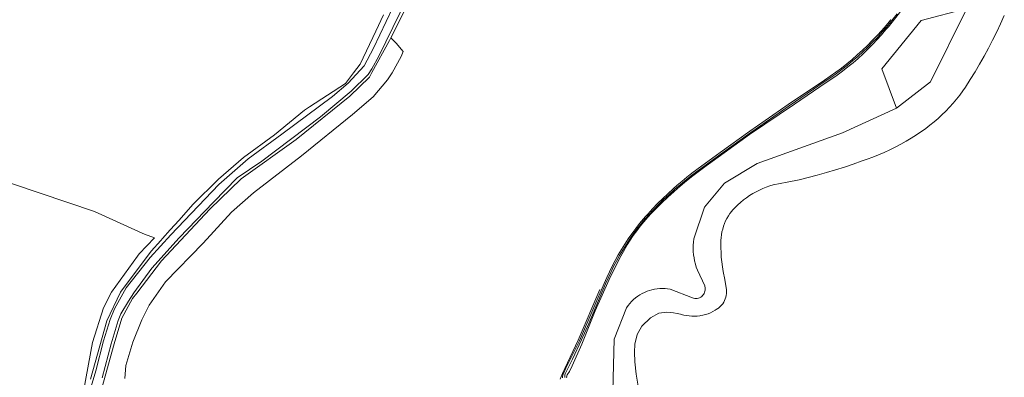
# Model space of a CAD drawing. Header units: metres. Extents: x 178952 to 185583, y 415201 to 419317.
# Tile 104 of 165: x 182405 to 182883, y 417671 to 417845. Entities that reach past the tile are written whole.
import ezdxf

# ---------------------------------------------------------------- set-up
doc = ezdxf.new("R2010")
doc.units = ezdxf.units.M
for name, color, linetype, lineweight in [('B-XX-GR-GRAS-GV', 253, 'Continuous', 13), ('B-XX-OG-TERREIN_CULTUURSCHEIDING-GV', 253, 'Continuous', 18), ('B-XX-OG-WATER-GV', 253, 'Continuous', 18), ('B-XX-OG-WATER_SLOOT-GV', 253, 'Continuous', 18)]:
    doc.layers.add(name, color=color, linetype=linetype, lineweight=lineweight)

msp = doc.modelspace()

# ---------------------------------------------------------------- linework, layer by layer
at = {"layer": 'B-XX-GR-GRAS-GV'}
msp.add_lwpolyline([(182388.971, 417615.763), (182413.395, 417617.098), (182416.598, 417618.833), (182418.252, 417619.622), (182418.985, 417621.681), (182428.834, 417646.754), (182429.099, 417647.429), (182429.235, 417647.7), (182432.592, 417655.622), (182435.95, 417663.543), (182436.217, 417665.411), (182440.488, 417688.234), (182445.826, 417704.916), (182449.697, 417712.524), (182462.394, 417730.124), (182463.177, 417731.209), (182470.65, 417738.95), (182465.712, 417740.818), (182464.529, 417741.239), (182441.49, 417751.723), (182361.122, 417778.847)], dxfattribs=at)
at = {"layer": 'B-XX-OG-TERREIN_CULTUURSCHEIDING-GV'}
for points in [[(182838.221, 417855.82), (182826.983, 417841.507), (182825.801, 417840.075), (182823.686, 417837.614), (182821.512, 417835.206), (182819.279, 417832.851), (182816.989, 417830.553), (182814.642, 417828.311), (182812.242, 417826.129), (182809.788, 417824.006), (182807.282, 417821.944), (182804.727, 417819.944), (182802.123, 417818.008), (182799.472, 417816.137), (182796.776, 417814.331), (182781.384, 417803.887), (182759.451, 417789.153), (182739.611, 417774.771), (182738.4, 417773.899), (182735.195, 417771.525), (182732.038, 417769.087), (182728.931, 417766.587), (182725.875, 417764.024), (182722.87, 417761.401), (182719.919, 417758.718), (182717.022, 417755.976), (182715.981, 417755.005), (182713.962, 417753.038), (182712, 417751.016), (182710.096, 417748.938), (182708.252, 417746.807), (182706.469, 417744.625), (182704.749, 417742.393), (182703.092, 417740.113), (182701.502, 417737.787), (182700.162, 417735.559), (182698.27, 417732.282), (182696.448, 417728.966), (182694.696, 417725.612), (182693.015, 417722.222), (182691.407, 417718.797), (182684.644, 417703.496), (182678.141, 417687.352), (182673.41, 417676.877), (182672.129, 417674.084), (182671.035, 417672.414), (182670.84, 417672.085), (182670.734, 417671.746), (182670.706, 417671.391), (182670.715, 417671.264), (182670.795, 417670.917)], [(182692.049, 417620.381), (182693.809, 417689.78), (182699.729, 417704.912), (182699.818, 417705.047), (182700.571, 417706.102), (182701.386, 417707.109), (182702.263, 417708.064), (182703.197, 417708.963), (182704.184, 417709.802), (182705.221, 417710.579), (182706.304, 417711.291), (182707.429, 417711.934), (182708.592, 417712.507), (182709.788, 417713.007), (182710.893, 417713.395), (182712.139, 417713.751), (182713.327, 417714.015), (182714.607, 417714.22), (182715.897, 417714.346), (182717.192, 417714.391), (182718.488, 417714.357), (182719.779, 417714.243), (182721.06, 417714.05), (182731.794, 417709.769), (182732.381, 417709.601), (182732.985, 417709.512), (182733.515, 417709.498), (182734.123, 417709.557), (182734.718, 417709.695), (182735.29, 417709.91), (182735.829, 417710.197), (182736.326, 417710.552), (182736.772, 417710.969), (182737.16, 417711.441), (182737.483, 417711.959), (182737.736, 417712.515), (182737.89, 417713.001), (182738.003, 417713.601), (182738.037, 417714.211), (182737.991, 417714.82), (182737.866, 417715.418), (182737.798, 417715.64), (182734.209, 417723.346), (182733.687, 417724.79), (182733.242, 417726.259), (182732.874, 417727.749), (182732.584, 417729.256), (182732.372, 417730.776), (182732.241, 417732.306), (182732.189, 417733.84), (182732.217, 417735.374), (182732.325, 417736.905), (182732.512, 417738.429), (182732.52, 417738.481), (182737.649, 417753.911), (182747.378, 417765.51), (182763.27, 417775.051), (182804.659, 417789.981), (182830.87, 417801.941), (182823.859, 417821.016), (182842.94, 417844.521), (182865.126, 417850.337)], [(182456.201, 417670.702), (182456.596, 417677.016), (182460.116, 417688.312), (182464.445, 417699.136), (182468.02, 417706.326), (182475.913, 417717.533), (182494.152, 417736.419), (182508.01, 417751.405), (182518.686, 417760.834), (182542.018, 417778.874), (182566.797, 417798.893), (182576.776, 417807.497), (182583.73, 417815.694), (182586.036, 417819.163), (182590.366, 417827.101), (182591.328, 417829.386), (182587.96, 417833.475), (182585.289, 417836.064), (182584.682, 417834.858), (182576.179, 417819.231), (182574.965, 417817.07), (182565.499, 417807.704), (182539.377, 417786.717), (182512.584, 417767.688), (182497.416, 417752.918), (182473.973, 417727.82), (182462.045, 417712.12), (182459.805, 417709.557), (182454.786, 417699.908), (182450.986, 417687.428), (182444.996, 417665.925)]]:
    msp.add_lwpolyline(points, dxfattribs=at)
at = {"layer": 'B-XX-OG-WATER-GV', "flags": 128}
for points in [[(182445.215, 417671.024), (182449.522, 417687.553), (182452.851, 417698.77), (182454.252, 417702.092), (182458, 417708.274), (182460.537, 417712.314), (182469.275, 417724.178), (182482.563, 417738.914), (182499.29, 417756.342), (182510.744, 417768.056), (182522.706, 417776.203), (182551.155, 417797.753), (182566.114, 417810.177), (182574.315, 417818.257), (182576.11, 417821.045), (182579.542, 417827.127), (182613.795, 417897.555)], [(182586.203, 417850.576), (182576.894, 417831.136), (182572.341, 417822.421), (182564.571, 417814.032), (182557.071, 417807.619), (182532.339, 417789.292), (182516.079, 417777.294), (182501.892, 417764.89), (182478.427, 417740.398), (182468.529, 417729.394), (182456.887, 417714.729), (182451.214, 417704.564), (182448.981, 417699.298), (182445.811, 417688.912), (182442.059, 417674.319), (182439.405, 417665.096)], [(182669.914, 417671.099), (182669.829, 417671.551), (182669.823, 417672.01), (182669.896, 417672.464), (182670.039, 417672.879), (182673.557, 417680.074), (182677.879, 417689.384), (182681.573, 417697.374), (182689.639, 417716.602), (182690.846, 417719.427), (182692.125, 417722.22), (182693.476, 417724.979), (182694.899, 417727.701), (182696.393, 417730.386), (182697.955, 417733.031), (182699.586, 417735.634), (182701.285, 417738.194), (182703.049, 417740.709), (182704.878, 417743.177), (182706.771, 417745.596), (182708.726, 417747.966), (182709.526, 417748.9), (182710.547, 417750.042), (182712.909, 417752.597), (182715.329, 417755.098), (182717.806, 417757.543), (182720.338, 417759.93), (182722.925, 417762.258), (182723.328, 417762.615), (182726.019, 417764.933), (182728.762, 417767.19), (182731.555, 417769.385), (182734.396, 417771.516), (182745.775, 417779.737), (182760.201, 417790.182), (182778.817, 417803.049), (182796.311, 417815.003), (182799.063, 417816.853), (182801.77, 417818.769), (182804.43, 417820.75), (182807.041, 417822.794), (182809.603, 417824.901), (182812.112, 417827.069), (182814.569, 417829.297), (182816.971, 417831.583), (182819.318, 417833.927), (182821.607, 417836.326), (182823.838, 417838.78), (182826.008, 417841.288), (182828.118, 417843.846), (182828.703, 417844.579), (182831.21, 417847.675)], [(182828.237, 417844.97), (182828.055, 417844.744), (182825.92, 417842.161), (182823.725, 417839.629), (182821.47, 417837.151), (182819.156, 417834.727), (182816.785, 417832.359), (182814.358, 417830.049), (182811.877, 417827.797), (182809.343, 417825.605), (182806.757, 417823.474), (182804.121, 417821.405), (182801.436, 417819.4), (182798.704, 417817.46), (182795.927, 417815.585), (182778.362, 417803.714), (182759.736, 417790.84), (182745.303, 417780.39), (182733.939, 417772.139), (182731.498, 417770.332), (182729.103, 417768.462), (182726.757, 417766.533), (182724.461, 417764.544), (182722.49, 417762.752), (182719.897, 417760.419), (182717.359, 417758.027), (182714.877, 417755.578), (182712.451, 417753.072), (182710.083, 417750.511), (182709.033, 417749.337), (182708.092, 417748.238), (182706.137, 417745.867), (182704.245, 417743.446), (182702.417, 417740.977), (182700.653, 417738.461), (182698.956, 417735.9), (182697.325, 417733.295), (182695.764, 417730.649), (182694.271, 417727.964), (182692.849, 417725.24), (182691.499, 417722.48), (182690.22, 417719.686), (182689.015, 417716.859), (182683.86, 417705.096), (182677.044, 417688.885), (182670.276, 417675.624), (182668.828, 417672.267), (182668.7, 417671.86), (182668.65, 417671.435), (182668.68, 417671.01)], [(182883.265, 417846.956), (182881.45, 417842.934), (182879.561, 417838.945), (182877.601, 417834.991), (182875.57, 417831.073), (182873.468, 417827.192), (182871.295, 417823.351), (182869.054, 417819.549), (182866.744, 417815.789), (182864.366, 417812.071), (182863.169, 417810.368), (182861.626, 417808.299), (182860.02, 417806.279), (182858.352, 417804.31), (182856.624, 417802.394), (182854.837, 417800.532), (182852.993, 417798.726), (182851.094, 417796.978), (182849.142, 417795.29), (182847.139, 417793.663), (182845.086, 417792.099), (182842.986, 417790.6), (182840.84, 417789.166), (182840.624, 417789.024), (182838.106, 417787.428), (182835.546, 417785.9), (182832.947, 417784.441), (182830.309, 417783.052), (182827.634, 417781.735), (182824.926, 417780.49), (182822.185, 417779.318), (182819.413, 417778.219), (182816.613, 417777.196), (182814.257, 417776.322), (182809.946, 417774.789), (182805.608, 417773.332), (182801.246, 417771.951), (182796.86, 417770.646), (182792.453, 417769.418), (182788.024, 417768.268), (182783.576, 417767.195), (182777.749, 417765.98), (182770.994, 417764.648), (182769.393, 417764.167), (182767.67, 417763.57), (182765.974, 417762.897), (182764.31, 417762.151), (182762.68, 417761.332), (182761.088, 417760.443), (182759.536, 417759.485), (182758.027, 417758.459), (182756.565, 417757.369), (182755.152, 417756.215), (182753.792, 417755.001), (182752.485, 417753.728), (182751.235, 417752.398), (182750.879, 417751.956), (182750.045, 417750.83), (182749.275, 417749.658), (182748.574, 417748.444), (182747.944, 417747.193), (182747.385, 417745.907), (182746.901, 417744.591), (182746.493, 417743.25), (182746.162, 417741.888), (182745.909, 417740.509), (182745.735, 417739.118), (182745.641, 417737.72), (182745.627, 417736.318), (182745.841, 417729.573), (182746.776, 417722.605), (182747.487, 417718.718), (182748.336, 417713.709), (182748.381, 417712.817), (182748.346, 417711.927), (182748.231, 417711.045), (182748.038, 417710.175), (182747.767, 417709.327), (182747.421, 417708.507), (182747.003, 417707.721), (182746.517, 417706.975), (182745.965, 417706.276), (182745.353, 417705.63), (182744.685, 417705.041), (182743.967, 417704.514), (182743.892, 417704.465), (182742.831, 417703.789), (182741.713, 417703.17), (182740.558, 417702.623), (182739.371, 417702.149), (182738.157, 417701.751), (182736.92, 417701.429), (182735.665, 417701.185), (182735.456, 417701.152), (182734.161, 417701.002), (182732.858, 417700.932), (182731.554, 417700.942), (182730.253, 417701.032), (182728.96, 417701.201), (182727.68, 417701.449), (182726.417, 417701.775), (182725.974, 417701.91), (182724.339, 417702.271), (182722.69, 417702.554), (182721.028, 417702.758), (182719.357, 417702.882), (182715.549, 417702.445), (182711.388, 417700.094), (182707.252, 417696.028), (182705.023, 417691.989), (182703.756, 417687.393), (182703.624, 417683.386), (182703.882, 417678.812), (182704.545, 417672.719), (182705.392, 417667.009)]]:
    msp.add_lwpolyline(points, dxfattribs=at)
at = {"layer": 'B-XX-OG-WATER_SLOOT-GV'}
for points in [[(182613.795, 417897.555), (182579.542, 417827.127), (182576.11, 417821.045), (182574.315, 417818.257), (182566.114, 417810.177), (182551.155, 417797.753), (182522.706, 417776.203), (182510.744, 417768.056), (182499.29, 417756.342), (182482.563, 417738.914), (182469.275, 417724.178), (182460.537, 417712.314), (182458, 417708.274), (182454.252, 417702.092), (182452.851, 417698.77), (182449.522, 417687.553), (182445.215, 417671.024)], [(182444.996, 417665.925), (182450.986, 417687.428), (182454.786, 417699.908), (182459.805, 417709.557), (182462.045, 417712.12), (182473.973, 417727.82), (182497.416, 417752.918), (182512.584, 417767.688), (182539.377, 417786.717), (182565.499, 417807.704), (182574.965, 417817.07), (182576.179, 417819.231), (182584.682, 417834.858), (182585.289, 417836.064), (182610.992, 417887.164)], [(182670.795, 417670.917), (182670.715, 417671.264), (182670.706, 417671.391), (182670.734, 417671.746), (182670.84, 417672.085), (182671.035, 417672.414), (182672.129, 417674.084), (182673.41, 417676.877), (182678.141, 417687.352), (182684.644, 417703.496), (182691.407, 417718.797), (182693.015, 417722.222), (182694.696, 417725.612), (182696.448, 417728.966), (182698.27, 417732.282), (182700.162, 417735.559), (182701.502, 417737.787), (182703.092, 417740.113), (182704.749, 417742.393), (182706.469, 417744.625), (182708.252, 417746.807), (182710.096, 417748.938), (182712, 417751.016), (182713.962, 417753.038), (182715.981, 417755.005), (182717.022, 417755.976), (182719.919, 417758.718), (182722.87, 417761.401), (182725.875, 417764.024), (182728.931, 417766.587), (182732.038, 417769.087), (182735.195, 417771.525), (182738.4, 417773.899), (182739.611, 417774.771), (182759.451, 417789.153), (182781.384, 417803.887), (182796.776, 417814.331), (182799.472, 417816.137), (182802.123, 417818.008), (182804.727, 417819.944), (182807.282, 417821.944), (182809.788, 417824.006), (182812.242, 417826.129), (182814.642, 417828.311), (182816.989, 417830.553), (182819.279, 417832.851), (182821.512, 417835.206), (182823.686, 417837.614), (182825.801, 417840.075), (182826.983, 417841.507), (182838.221, 417855.82)], [(182439.405, 417665.096), (182442.059, 417674.319), (182445.811, 417688.912), (182448.981, 417699.298), (182451.214, 417704.564), (182456.887, 417714.729), (182468.529, 417729.394), (182478.427, 417740.398), (182501.892, 417764.89), (182516.079, 417777.294), (182532.339, 417789.292), (182557.071, 417807.619), (182564.571, 417814.032), (182572.341, 417822.421), (182576.894, 417831.136), (182586.203, 417850.576)], [(182831.21, 417847.675), (182828.703, 417844.579), (182828.118, 417843.846), (182826.008, 417841.288), (182823.838, 417838.78), (182821.607, 417836.326), (182819.318, 417833.927), (182816.971, 417831.583), (182814.569, 417829.297), (182812.112, 417827.069), (182809.603, 417824.901), (182807.041, 417822.794), (182804.43, 417820.75), (182801.77, 417818.769), (182799.063, 417816.853), (182796.311, 417815.003), (182778.817, 417803.049), (182760.201, 417790.182), (182745.775, 417779.737), (182734.396, 417771.516), (182731.555, 417769.385), (182728.762, 417767.19), (182726.019, 417764.933), (182723.328, 417762.615), (182722.925, 417762.258), (182720.338, 417759.93), (182717.806, 417757.543), (182715.329, 417755.098), (182712.909, 417752.597), (182710.547, 417750.042), (182709.526, 417748.9), (182708.726, 417747.966), (182706.771, 417745.596), (182704.878, 417743.177), (182703.049, 417740.709), (182701.285, 417738.194), (182699.586, 417735.634), (182697.955, 417733.031), (182696.393, 417730.386), (182694.899, 417727.701), (182693.476, 417724.979), (182692.125, 417722.22), (182690.846, 417719.427), (182689.639, 417716.602), (182681.573, 417697.374), (182677.879, 417689.384), (182673.557, 417680.074), (182670.039, 417672.879), (182669.896, 417672.464), (182669.823, 417672.01), (182669.829, 417671.551), (182669.914, 417671.099)], [(182865.126, 417850.337), (182847.501, 417814.692), (182830.87, 417801.941), (182804.659, 417789.981), (182763.27, 417775.051), (182747.378, 417765.51), (182737.649, 417753.911), (182732.52, 417738.481), (182732.512, 417738.429), (182732.325, 417736.905), (182732.217, 417735.374), (182732.189, 417733.84), (182732.241, 417732.306), (182732.372, 417730.776), (182732.584, 417729.256), (182732.874, 417727.749), (182733.242, 417726.259), (182733.687, 417724.79), (182734.209, 417723.346), (182737.798, 417715.64), (182737.866, 417715.418), (182737.991, 417714.82), (182738.037, 417714.211), (182738.003, 417713.601), (182737.89, 417713.001), (182737.736, 417712.515), (182737.483, 417711.959), (182737.16, 417711.441), (182736.772, 417710.969), (182736.326, 417710.552), (182735.829, 417710.197), (182735.29, 417709.91), (182734.718, 417709.695), (182734.123, 417709.557), (182733.515, 417709.498), (182732.985, 417709.512), (182732.381, 417709.601), (182731.794, 417709.769), (182721.06, 417714.05), (182719.779, 417714.243), (182718.488, 417714.357), (182717.192, 417714.391), (182715.897, 417714.346), (182714.607, 417714.22), (182713.327, 417714.015), (182712.139, 417713.751), (182710.893, 417713.395), (182709.788, 417713.007), (182708.592, 417712.507), (182707.429, 417711.934), (182706.304, 417711.291), (182705.221, 417710.579), (182704.184, 417709.802), (182703.197, 417708.963), (182702.263, 417708.064), (182701.386, 417707.109), (182700.571, 417706.102), (182699.818, 417705.047), (182699.729, 417704.912), (182693.809, 417689.78), (182692.049, 417620.381)], [(182581.716, 417847.199), (182577.976, 417839.326), (182570.409, 417823.261), (182567.227, 417819.07), (182563.352, 417813.967), (182545.775, 417802.559), (182543.376, 417801.002), (182528.824, 417788.964), (182513.742, 417777.984), (182501.572, 417767.533), (182489.136, 417755.229), (182482.522, 417747.556), (182478.156, 417742.926), (182474.513, 417738.716), (182473.597, 417737.71), (182468.921, 417732.577), (182454.031, 417712.665), (182447.362, 417698.717), (182439.553, 417670.28)], [(182668.68, 417671.01), (182668.65, 417671.435), (182668.7, 417671.86), (182668.828, 417672.267), (182670.276, 417675.624), (182677.044, 417688.885), (182683.86, 417705.096), (182689.015, 417716.859), (182690.22, 417719.686), (182691.499, 417722.48), (182692.849, 417725.24), (182694.271, 417727.964), (182695.764, 417730.649), (182697.325, 417733.295), (182698.956, 417735.9), (182700.653, 417738.461), (182702.417, 417740.977), (182704.245, 417743.446), (182706.137, 417745.867), (182708.092, 417748.238), (182709.033, 417749.337), (182710.083, 417750.511), (182712.451, 417753.072), (182714.877, 417755.578), (182717.359, 417758.027), (182719.897, 417760.419), (182722.49, 417762.752), (182724.461, 417764.544), (182726.757, 417766.533), (182729.103, 417768.462), (182731.498, 417770.332), (182733.939, 417772.139), (182745.303, 417780.39), (182759.736, 417790.84), (182778.362, 417803.714), (182795.927, 417815.585), (182798.704, 417817.46), (182801.436, 417819.4), (182804.121, 417821.405), (182806.757, 417823.474), (182809.343, 417825.605), (182811.877, 417827.797), (182814.358, 417830.049), (182816.785, 417832.359), (182819.156, 417834.727), (182821.47, 417837.151), (182823.725, 417839.629), (182825.92, 417842.161), (182828.055, 417844.744), (182828.237, 417844.97)], [(182705.392, 417667.009), (182704.545, 417672.719), (182703.882, 417678.812), (182703.624, 417683.386), (182703.756, 417687.393), (182705.023, 417691.989), (182707.252, 417696.028), (182711.388, 417700.094), (182715.549, 417702.445), (182719.357, 417702.882), (182721.028, 417702.758), (182722.69, 417702.554), (182724.339, 417702.271), (182725.974, 417701.91), (182726.417, 417701.775), (182727.68, 417701.449), (182728.96, 417701.201), (182730.253, 417701.032), (182731.554, 417700.942), (182732.858, 417700.932), (182734.161, 417701.002), (182735.456, 417701.152), (182735.665, 417701.185), (182736.92, 417701.429), (182738.157, 417701.751), (182739.371, 417702.149), (182740.558, 417702.623), (182741.713, 417703.17), (182742.831, 417703.789), (182743.892, 417704.465), (182743.967, 417704.514), (182744.685, 417705.041), (182745.353, 417705.63), (182745.965, 417706.276), (182746.517, 417706.975), (182747.003, 417707.721), (182747.421, 417708.507), (182747.767, 417709.327), (182748.038, 417710.175), (182748.231, 417711.045), (182748.346, 417711.927), (182748.381, 417712.817), (182748.336, 417713.709), (182747.487, 417718.718), (182746.776, 417722.605), (182745.841, 417729.573), (182745.627, 417736.318), (182745.641, 417737.72), (182745.735, 417739.118), (182745.909, 417740.509), (182746.162, 417741.888), (182746.493, 417743.25), (182746.901, 417744.591), (182747.385, 417745.907), (182747.944, 417747.193), (182748.574, 417748.444), (182749.275, 417749.658), (182750.045, 417750.83), (182750.879, 417751.956), (182751.235, 417752.398), (182752.485, 417753.728), (182753.792, 417755.001), (182755.152, 417756.215), (182756.565, 417757.369), (182758.027, 417758.459), (182759.536, 417759.485), (182761.088, 417760.443), (182762.68, 417761.332), (182764.31, 417762.151), (182765.974, 417762.897), (182767.67, 417763.57), (182769.393, 417764.167), (182770.994, 417764.648), (182777.749, 417765.98), (182783.576, 417767.195), (182788.024, 417768.268), (182792.453, 417769.418), (182796.86, 417770.646), (182801.246, 417771.951), (182805.608, 417773.332), (182809.946, 417774.789), (182814.257, 417776.322), (182816.613, 417777.196), (182819.413, 417778.219), (182822.185, 417779.318), (182824.926, 417780.49), (182827.634, 417781.735), (182830.309, 417783.052), (182832.947, 417784.441), (182835.546, 417785.9), (182838.106, 417787.428), (182840.624, 417789.024), (182840.84, 417789.166), (182842.986, 417790.6), (182845.086, 417792.099), (182847.139, 417793.663), (182849.142, 417795.29), (182851.094, 417796.978), (182852.993, 417798.726), (182854.837, 417800.532), (182856.624, 417802.394), (182858.352, 417804.31), (182860.02, 417806.279), (182861.626, 417808.299), (182863.169, 417810.368), (182864.366, 417812.071), (182866.744, 417815.789), (182869.054, 417819.549), (182871.295, 417823.351), (182873.468, 417827.192), (182875.57, 417831.073), (182877.601, 417834.991), (182879.561, 417838.945), (182881.45, 417842.934), (182883.265, 417846.956)], [(182686.881, 417713.823), (182676.36, 417689.305), (182669.866, 417675.457), (182669.048, 417673.969), (182667.627, 417670.427)]]:
    msp.add_lwpolyline(points, dxfattribs=at)

doc.saveas('drawing.dxf')
